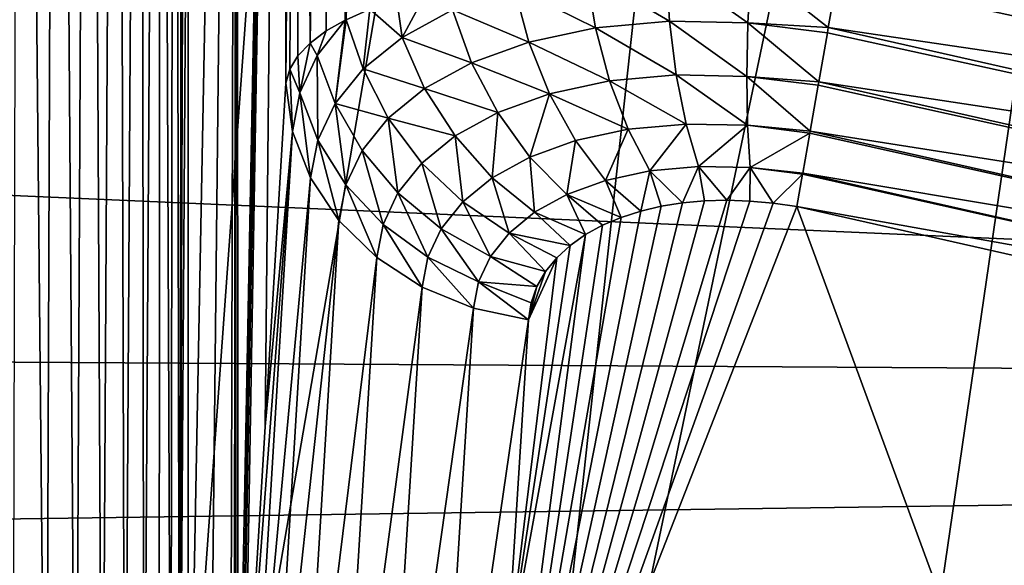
# Model space of a CAD drawing. Header units: metres. Extents: x -22 to 72, y -222 to 22.
# Tile 171 of 256: x 0.984 to 2.766, y 12.998 to 13.986. Entities that reach past the tile are written whole.
import ezdxf

# ---------------------------------------------------------------- set-up
doc = ezdxf.new("R2010")
doc.units = ezdxf.units.M
doc.layers.add('solid_509499_SW0002', color=7, linetype='CONTINUOUS')

msp = doc.modelspace()

# ---------------------------------------------------------------- linework, layer by layer
at = {"layer": 'solid_509499_SW0002'}
for points in [[(0.612328, 11.68392, 120.188515), (1.946424, 21.626549, 120.013718), (0.974193, 21.692097, 120.013718)], [(0.612328, 11.68392, 120.188515), (1.222978, 11.63586, 120.188515), (1.946424, 21.626549, 120.013718)], [(1.222978, 11.63586, 120.188515), (2.914736, 21.517445, 120.013718), (1.946424, 21.626549, 120.013718)], [(1.222978, 11.63586, 120.188515), (1.830276, 11.555908, 120.188515), (2.914736, 21.517445, 120.013718)], [(1.830276, 11.555908, 120.188515), (3.877178, 21.365009, 120.013718), (2.914736, 21.517445, 120.013718)], [(1.830276, 11.555908, 120.188515), (2.432557, 11.444283, 120.188515), (3.877178, 21.365009, 120.013718)], [(2.432557, 11.444283, 120.188515), (4.831811, 21.169548, 120.013718), (3.877178, 21.365009, 120.013718)], [(2.432557, 11.444283, 120.188515), (3.028171, 11.301288, 120.188515), (4.831811, 21.169548, 120.013718)], [(1.03216, 12.243481, 104.329926), (0.972063, 12.210772, 104.268829), (0.984238, 17.183352, 104.28038)], [(1.03216, 12.243481, 104.329926), (0.984238, 17.183352, 104.28038), (1.050379, 17.173532, 104.350677)], [(1.086336, 12.274796, 104.395325), (1.03216, 12.243481, 104.329926), (1.050379, 17.173532, 104.350677)], [(1.086336, 12.274796, 104.395325), (1.050379, 17.173532, 104.350677), (1.109399, 17.163919, 104.426971)], [(1.133993, 12.303697, 104.46386), (1.086336, 12.274796, 104.395325), (1.109399, 17.163919, 104.426971)], [(1.133993, 12.303697, 104.46386), (1.109399, 17.163919, 104.426971), (1.160723, 17.154789, 104.508461)], [(1.174822, 12.329397, 104.534325), (1.133993, 12.303697, 104.46386), (1.160723, 17.154789, 104.508461)], [(1.174822, 12.329397, 104.534325), (1.160723, 17.154789, 104.508461), (1.203892, 17.146383, 104.594345)], [(1.208904, 12.351495, 104.605835), (1.174822, 12.329397, 104.534325), (1.203892, 17.146383, 104.594345)], [(1.208904, 12.351495, 104.605835), (1.203892, 17.146383, 104.594345), (1.238557, 17.13891, 104.683792)], [(1.236575, 12.369849, 104.67791), (1.208904, 12.351495, 104.605835), (1.238557, 17.13891, 104.683792)], [(1.25816, 12.384383, 104.750191), (1.236575, 12.369849, 104.67791), (1.238557, 17.13891, 104.683792)], [(1.25816, 12.384383, 104.750191), (1.238557, 17.13891, 104.683792), (1.264455, 17.132565, 104.776001)], [(1.273957, 12.395145, 104.822334), (1.25816, 12.384383, 104.750191), (1.264455, 17.132565, 104.776001)], [(1.273957, 12.395145, 104.822334), (1.264455, 17.132565, 104.776001), (1.28139, 17.12747, 104.870079)], [(1.273957, 12.395145, 104.822334), (1.28139, 17.12747, 104.870079), (1.289257, 17.123735, 104.965103)], [(1.273957, 12.395145, 104.822334), (1.289257, 17.123735, 104.965103), (1.289257, 14.764734, 104.965103)], [(1.289257, 12.40575, 104.965103), (1.289257, 14.764734, 104.965103), (1.377988, 17.069614, 107.506042)], [(1.327713, 12.419573, 106.066338), (1.289257, 12.40575, 104.965103), (1.377988, 17.069614, 107.506042)], [(1.366214, 12.433308, 107.168877), (1.327713, 12.419573, 106.066338), (1.377988, 17.069614, 107.506042)], [(1.37279, 12.447686, 107.357201), (1.366214, 12.433308, 107.168877), (1.377988, 17.069614, 107.506042)], [(1.374957, 12.457771, 107.419235), (1.37279, 12.447686, 107.357201), (1.377988, 17.069614, 107.506042)], [(1.379293, 12.486234, 107.543396), (1.374957, 12.457771, 107.419235), (1.377988, 17.069614, 107.506042)], [(1.379293, 12.486234, 107.543396), (1.377988, 17.069614, 107.506042), (1.466298, 17.015234, 110.034897)], [(1.383513, 12.525128, 107.664261), (1.379293, 12.486234, 107.543396), (1.466298, 17.015234, 110.034897)], [(1.385569, 12.548333, 107.723122), (1.383513, 12.525128, 107.664261), (1.466298, 17.015234, 110.034897)], [(1.391491, 12.632495, 107.892693), (1.385569, 12.548333, 107.723122), (1.466298, 17.015234, 110.034897)], [(1.428754, 13.249755, 108.959785), (1.391491, 12.632495, 107.892693), (1.466298, 17.015234, 110.034897)], [(1.466298, 13.871448, 110.034897), (1.428754, 13.249755, 108.959785), (1.466298, 17.015234, 110.034897)], [(1.49128, 17.012117, 110.224785), (1.466298, 13.871448, 110.034897), (1.466298, 17.015234, 110.034897)], [(1.473259, 13.896587, 110.12281), (1.466298, 13.871448, 110.034897), (1.49128, 17.012117, 110.224785)], [(1.487885, 13.920838, 110.209526), (1.473259, 13.896587, 110.12281), (1.49128, 17.012117, 110.224785)], [(1.509979, 13.943983, 110.294312), (1.487885, 13.920838, 110.209526), (1.49128, 17.012117, 110.224785)], [(1.509979, 13.943983, 110.294312), (1.49128, 17.012117, 110.224785), (1.552055, 17.00696, 110.40654)], [(1.539274, 13.965858, 110.376503), (1.509979, 13.943983, 110.294312), (1.552055, 17.00696, 110.40654)], [(1.573417, 13.985273, 110.4515), (1.539274, 13.965858, 110.376503), (1.552055, 17.00696, 110.40654)], [(1.573417, 13.985273, 110.4515), (1.552055, 17.00696, 110.40654), (1.646415, 16.999853, 110.573402)], [(1.575443, 13.986288, 110.455482), (1.573417, 13.985273, 110.4515), (1.646415, 16.999853, 110.573402)], [(1.618104, 14.005122, 110.530663), (1.575443, 13.986288, 110.455482), (1.646415, 16.999853, 110.573402)], [(1.273957, 12.395145, 104.822334), (1.289257, 14.764734, 104.965103), (1.289257, 12.40575, 104.965103)], [(-15.880045, 13.468556, 0.034086), (15.154917, 13.27972, 0.034086), (13.882391, 14.604852, 0.034086)], [(-15.880045, 13.468556, 0.034086), (13.882391, 14.604852, 0.034086), (-15.515899, 14.056066, 0.034086)], [(-18.430916, 12.905476), (-17.235994, 14.462728), (18.430916, 12.905476)], [(-17.235994, 14.462728), (17.235994, 14.462728), (18.430916, 12.905476)], [(9.936937, 13.941023, 111), (2.465689, 14.074325, 111), (9.263073, 14.397581, 111)], [(2.00975, 14.072223, 110.889938), (2.154648, 14.085135, 110.950394), (2.160474, 13.983557, 110.941093)], [(2.154648, 14.085135, 110.950394), (2.302456, 13.980578, 110.975548), (2.160474, 13.983557, 110.941093)], [(2.154648, 14.085135, 110.950394), (2.308284, 14.081876, 110.987526), (2.302456, 13.980578, 110.975548)], [(2.308284, 14.081876, 110.987526), (2.447737, 13.971931, 110.989075), (2.302456, 13.980578, 110.975548)], [(2.308284, 14.081876, 110.987526), (2.463623, 14.062546, 110.999855), (2.447737, 13.971931, 110.989075)], [(1.879516, 14.044499, 110.80957), (2.00975, 14.072223, 110.889938), (2.026511, 13.971559, 110.884987)], [(2.00975, 14.072223, 110.889938), (2.160474, 13.983557, 110.941093), (2.026511, 13.971559, 110.884987)], [(2.447737, 13.971931, 110.989075), (2.463623, 14.062546, 110.999855), (3.81547, 13.769835, 111)], [(2.463623, 14.062546, 110.999855), (2.465689, 14.074325, 111), (3.81547, 13.769835, 111)], [(3.81547, 13.769835, 111), (2.465689, 14.074325, 111), (9.936937, 13.941023, 111)], [(1.767843, 14.00431, 110.713707), (1.879516, 14.044499, 110.80957), (1.905926, 13.945805, 110.810287)], [(1.879516, 14.044499, 110.80957), (2.026511, 13.971559, 110.884987), (1.905926, 13.945805, 110.810287)], [(1.676546, 13.954316, 110.60675), (1.666834, 14.022224, 110.601524), (1.721171, 14.037479, 110.667603)], [(1.676546, 13.954316, 110.60675), (1.721171, 14.037479, 110.667603), (1.767843, 14.00431, 110.713707)], [(1.676546, 13.954316, 110.60675), (1.618104, 14.005122, 110.530663), (1.666834, 14.022224, 110.601524)], [(1.605896, 13.896997, 110.492493), (1.575443, 13.986288, 110.455482), (1.618104, 14.005122, 110.530663)], [(1.605896, 13.896997, 110.492493), (1.618104, 14.005122, 110.530663), (1.676546, 13.954316, 110.60675)], [(1.676546, 13.954316, 110.60675), (1.767843, 14.00431, 110.713707), (1.80229, 13.908398, 110.720985)], [(1.767843, 14.00431, 110.713707), (1.905926, 13.945805, 110.810287), (1.80229, 13.908398, 110.720985)], [(1.522871, 13.921235, 110.330482), (1.539274, 13.965858, 110.376503), (1.573417, 13.985273, 110.4515)], [(1.522871, 13.921235, 110.330482), (1.573417, 13.985273, 110.4515), (1.55532, 13.834417, 110.373947)], [(1.55532, 13.834417, 110.373947), (1.573417, 13.985273, 110.4515), (1.575443, 13.986288, 110.455482)], [(1.55532, 13.834417, 110.373947), (1.575443, 13.986288, 110.455482), (1.605896, 13.896997, 110.492493)], [(1.905926, 13.945805, 110.810287), (2.026511, 13.971559, 110.884987), (2.052076, 13.87543, 110.861656)], [(2.026511, 13.971559, 110.884987), (2.160474, 13.983557, 110.941093), (2.172554, 13.886263, 110.912346)], [(2.026511, 13.971559, 110.884987), (2.172554, 13.886263, 110.912346), (2.052076, 13.87543, 110.861656)], [(2.160474, 13.983557, 110.941093), (2.300167, 13.88361, 110.943443), (2.172554, 13.886263, 110.912346)], [(2.160474, 13.983557, 110.941093), (2.302456, 13.980578, 110.975548), (2.300167, 13.88361, 110.943443)], [(2.302456, 13.980578, 110.975548), (2.430559, 13.873917, 110.956734), (2.300167, 13.88361, 110.943443)], [(2.302456, 13.980578, 110.975548), (2.447737, 13.971931, 110.989075), (2.446121, 13.962712, 110.986992)], [(2.302456, 13.980578, 110.975548), (2.446121, 13.962712, 110.986992), (2.430559, 13.873917, 110.956734)], [(2.446121, 13.962712, 110.986992), (2.447737, 13.971931, 110.989075), (3.797586, 13.666917, 110.989075)], [(3.797586, 13.666917, 110.989075), (2.447737, 13.971931, 110.989075), (3.81547, 13.769835, 111)], [(1.522871, 13.921235, 110.330482), (1.509979, 13.943983, 110.294312), (1.539274, 13.965858, 110.376503)], [(1.605896, 13.896997, 110.492493), (1.676546, 13.954316, 110.60675), (1.717328, 13.861742, 110.621078)], [(1.676546, 13.954316, 110.60675), (1.80229, 13.908398, 110.720985), (1.717328, 13.861742, 110.621078)], [(2.446121, 13.962712, 110.986992), (3.797586, 13.666917, 110.989075), (2.430559, 13.873917, 110.956734)], [(1.491502, 13.853722, 110.207764), (1.487885, 13.920838, 110.209526), (1.509979, 13.943983, 110.294312)], [(1.491502, 13.853722, 110.207764), (1.509979, 13.943983, 110.294312), (1.522871, 13.921235, 110.330482)], [(1.80229, 13.908398, 110.720985), (1.905926, 13.945805, 110.810287), (1.943386, 13.852152, 110.794029)], [(1.905926, 13.945805, 110.810287), (2.052076, 13.87543, 110.861656), (1.943386, 13.852152, 110.794029)], [(1.491502, 13.853722, 110.207764), (1.473259, 13.896587, 110.12281), (1.487885, 13.920838, 110.209526)], [(1.491502, 13.853722, 110.207764), (1.522871, 13.921235, 110.330482), (1.523926, 13.768193, 110.253395)], [(1.522871, 13.921235, 110.330482), (1.55532, 13.834417, 110.373947), (1.523926, 13.768193, 110.253395)], [(1.717328, 13.861742, 110.621078), (1.80229, 13.908398, 110.720985), (1.849652, 13.818231, 110.712898)], [(1.80229, 13.908398, 110.720985), (1.943386, 13.852152, 110.794029), (1.849652, 13.818231, 110.712898)], [(1.47837, 13.783967, 110.08506), (1.466298, 13.871448, 110.034897), (1.473259, 13.896587, 110.12281)], [(1.491502, 13.853722, 110.207764), (1.47837, 13.783967, 110.08506), (1.473259, 13.896587, 110.12281)], [(1.55532, 13.834417, 110.373947), (1.605896, 13.896997, 110.492493), (1.651393, 13.808095, 110.514053)], [(1.605896, 13.896997, 110.492493), (1.717328, 13.861742, 110.621078), (1.651393, 13.808095, 110.514053)], [(2.052076, 13.87543, 110.861656), (2.172554, 13.886263, 110.912346), (2.190384, 13.797317, 110.865341)], [(2.172554, 13.886263, 110.912346), (2.301511, 13.795016, 110.89257), (2.190384, 13.797317, 110.865341)], [(2.172554, 13.886263, 110.912346), (2.300167, 13.88361, 110.943443), (2.301511, 13.795016, 110.89257)], [(2.300167, 13.88361, 110.943443), (2.429441, 13.867537, 110.953789), (2.414925, 13.784678, 110.904388)], [(2.300167, 13.88361, 110.943443), (2.414925, 13.784678, 110.904388), (2.301511, 13.795016, 110.89257)], [(2.300167, 13.88361, 110.943443), (2.430559, 13.873917, 110.956734), (2.429441, 13.867537, 110.953789)], [(1.47837, 13.783967, 110.08506), (1.428754, 13.249755, 108.959785), (1.466298, 13.871448, 110.034897)], [(1.943386, 13.852152, 110.794029), (2.052076, 13.87543, 110.861656), (2.085376, 13.787849, 110.820923)], [(2.052076, 13.87543, 110.861656), (2.190384, 13.797317, 110.865341), (2.085376, 13.787849, 110.820923)], [(3.770939, 13.571042, 110.956734), (2.414925, 13.784678, 110.904388), (2.429441, 13.867537, 110.953789)], [(2.430559, 13.873917, 110.956734), (3.770939, 13.571042, 110.956734), (2.429441, 13.867537, 110.953789)], [(2.430559, 13.873917, 110.956734), (3.797586, 13.666917, 110.989075), (3.770939, 13.571042, 110.956734)], [(1.491502, 13.853722, 110.207764), (1.510813, 13.699609, 110.132698), (1.47837, 13.783967, 110.08506)], [(1.491502, 13.853722, 110.207764), (1.523926, 13.768193, 110.253395), (1.510813, 13.699609, 110.132698)], [(1.651393, 13.808095, 110.514053), (1.717328, 13.861742, 110.621078), (1.772494, 13.775748, 110.62178)], [(1.717328, 13.861742, 110.621078), (1.849652, 13.818231, 110.712898), (1.772494, 13.775748, 110.62178)], [(1.849652, 13.818231, 110.712898), (1.943386, 13.852152, 110.794029), (1.907952, 13.737574, 110.689789)], [(1.943386, 13.852152, 110.794029), (1.990331, 13.76745, 110.761467), (1.907952, 13.737574, 110.689789)], [(1.943386, 13.852152, 110.794029), (2.085376, 13.787849, 110.820923), (1.990331, 13.76745, 110.761467)], [(1.523926, 13.768193, 110.253395), (1.55532, 13.834417, 110.373947), (1.574606, 13.687065, 110.289291)], [(1.55532, 13.834417, 110.373947), (1.651393, 13.808095, 110.514053), (1.604063, 13.749364, 110.402733)], [(1.55532, 13.834417, 110.373947), (1.604063, 13.749364, 110.402733), (1.574606, 13.687065, 110.289291)], [(1.772494, 13.775748, 110.62178), (1.849652, 13.818231, 110.712898), (1.83974, 13.699927, 110.608826)], [(1.849652, 13.818231, 110.712898), (1.907952, 13.737574, 110.689789), (1.83974, 13.699927, 110.608826)], [(1.604063, 13.749364, 110.402733), (1.651393, 13.808095, 110.514053), (1.669028, 13.672763, 110.421455)], [(1.651393, 13.808095, 110.514053), (1.772494, 13.775748, 110.62178), (1.712363, 13.726689, 110.523773)], [(1.651393, 13.808095, 110.514053), (1.712363, 13.726689, 110.523773), (1.669028, 13.672763, 110.421455)], [(2.085376, 13.787849, 110.820923), (2.190384, 13.797317, 110.865341), (2.125021, 13.712475, 110.764481)], [(2.190384, 13.797317, 110.865341), (2.213219, 13.720432, 110.802048), (2.125021, 13.712475, 110.764481)], [(2.190384, 13.797317, 110.865341), (2.301511, 13.795016, 110.89257), (2.213219, 13.720432, 110.802048)], [(2.301511, 13.795016, 110.89257), (2.306433, 13.718499, 110.82505), (2.213219, 13.720432, 110.802048)], [(2.301511, 13.795016, 110.89257), (2.414925, 13.784678, 110.904388), (2.41428, 13.780996, 110.901642)], [(2.301511, 13.795016, 110.89257), (2.41428, 13.780996, 110.901642), (2.306433, 13.718499, 110.82505)], [(1.47837, 13.783967, 110.08506), (1.391491, 12.632495, 107.892693), (1.428754, 13.249755, 108.959785)], [(1.40357, 12.545005, 107.942894), (1.391491, 12.632495, 107.892693), (1.47837, 13.783967, 110.08506)], [(1.40357, 12.545005, 107.942894), (1.47837, 13.783967, 110.08506), (1.510813, 13.699609, 110.132698)], [(1.712363, 13.726689, 110.523773), (1.772494, 13.775748, 110.62178), (1.78626, 13.65618, 110.521248)], [(1.772494, 13.775748, 110.62178), (1.83974, 13.699927, 110.608826), (1.78626, 13.65618, 110.521248)], [(1.990331, 13.76745, 110.761467), (2.085376, 13.787849, 110.820923), (2.044801, 13.695237, 110.713959)], [(2.085376, 13.787849, 110.820923), (2.125021, 13.712475, 110.764481), (2.044801, 13.695237, 110.713959)], [(2.306433, 13.718499, 110.82505), (2.41428, 13.780996, 110.901642), (2.40152, 13.708121, 110.834335)], [(3.746684, 13.483751, 110.904388), (2.40152, 13.708121, 110.834335), (2.41428, 13.780996, 110.901642)], [(2.414925, 13.784678, 110.904388), (3.746684, 13.483751, 110.904388), (2.41428, 13.780996, 110.901642)], [(3.770939, 13.571042, 110.956734), (3.746684, 13.483751, 110.904388), (2.414925, 13.784678, 110.904388)], [(1.523926, 13.768193, 110.253395), (1.562262, 13.622424, 110.175529), (1.510813, 13.699609, 110.132698)], [(1.523926, 13.768193, 110.253395), (1.574606, 13.687065, 110.289291), (1.562262, 13.622424, 110.175529)], [(1.907952, 13.737574, 110.689789), (1.990331, 13.76745, 110.761467), (1.974756, 13.669793, 110.652618)], [(1.990331, 13.76745, 110.761467), (2.044801, 13.695237, 110.713959), (1.974756, 13.669793, 110.652618)], [(1.574606, 13.687065, 110.289291), (1.604063, 13.749364, 110.402733), (1.641959, 13.615362, 110.316872)], [(1.604063, 13.749364, 110.402733), (1.669028, 13.672763, 110.421455), (1.641959, 13.615362, 110.316872)], [(1.669028, 13.672763, 110.421455), (1.712363, 13.726689, 110.523773), (1.747502, 13.607815, 110.429337)], [(1.712363, 13.726689, 110.523773), (1.78626, 13.65618, 110.521248), (1.747502, 13.607815, 110.429337)], [(1.83974, 13.699927, 110.608826), (1.907952, 13.737574, 110.689789), (1.916258, 13.637444, 110.582756)], [(1.907952, 13.737574, 110.689789), (1.974756, 13.669793, 110.652618), (1.916258, 13.637444, 110.582756)], [(2.108323, 13.639663, 110.656441), (2.044801, 13.695237, 110.713959), (2.125021, 13.712475, 110.764481)], [(2.14548, 13.648391, 110.68129), (2.108323, 13.639663, 110.656441), (2.125021, 13.712475, 110.764481)], [(2.184039, 13.654525, 110.70224), (2.125021, 13.712475, 110.764481), (2.213219, 13.720432, 110.802048)], [(2.184039, 13.654525, 110.70224), (2.14548, 13.648391, 110.68129), (2.125021, 13.712475, 110.764481)], [(2.223775, 13.658126, 110.719368), (2.184039, 13.654525, 110.70224), (2.213219, 13.720432, 110.802048)], [(2.264496, 13.65924, 110.732704), (2.213219, 13.720432, 110.802048), (2.306433, 13.718499, 110.82505)], [(2.264496, 13.65924, 110.732704), (2.223775, 13.658126, 110.719368), (2.213219, 13.720432, 110.802048)], [(2.306071, 13.657888, 110.742279), (2.264496, 13.65924, 110.732704), (2.306433, 13.718499, 110.82505)], [(2.348352, 13.654072, 110.748062), (2.306071, 13.657888, 110.742279), (2.306433, 13.718499, 110.82505)], [(2.306433, 13.718499, 110.82505), (2.40152, 13.708121, 110.834335), (2.401272, 13.706702, 110.832726)], [(2.348352, 13.654072, 110.748062), (2.306433, 13.718499, 110.82505), (2.401272, 13.706702, 110.832726)], [(2.348352, 13.654072, 110.748062), (2.401272, 13.706702, 110.832726), (2.390967, 13.647808, 110.75)], [(2.401272, 13.706702, 110.832726), (3.725882, 13.408867, 110.834335), (2.390967, 13.647808, 110.75)], [(2.401272, 13.706702, 110.832726), (2.40152, 13.708121, 110.834335), (3.725882, 13.408867, 110.834335)], [(3.746684, 13.483751, 110.904388), (3.725882, 13.408867, 110.834335), (2.40152, 13.708121, 110.834335)], [(1.435778, 12.461126, 107.990295), (1.40357, 12.545005, 107.942894), (1.510813, 13.699609, 110.132698)], [(1.435778, 12.461126, 107.990295), (1.510813, 13.699609, 110.132698), (1.562262, 13.622424, 110.175529)], [(1.574606, 13.687065, 110.289291), (1.630568, 13.555638, 110.211754), (1.562262, 13.622424, 110.175529)], [(1.574606, 13.687065, 110.289291), (1.641959, 13.615362, 110.316872), (1.630568, 13.555638, 110.211754)], [(1.78626, 13.65618, 110.521248), (1.83974, 13.699927, 110.608826), (1.869999, 13.599513, 110.506577)], [(1.83974, 13.699927, 110.608826), (1.916258, 13.637444, 110.582756), (1.869999, 13.599513, 110.506577)], [(2.072861, 13.628271, 110.627625), (1.974756, 13.669793, 110.652618), (2.044801, 13.695237, 110.713959)], [(2.108323, 13.639663, 110.656441), (2.072861, 13.628271, 110.627625), (2.044801, 13.695237, 110.713959)], [(1.641959, 13.615362, 110.316872), (1.669028, 13.672763, 110.421455), (1.723172, 13.556077, 110.334991)], [(1.669028, 13.672763, 110.421455), (1.747502, 13.607815, 110.429337), (1.723172, 13.556077, 110.334991)], [(2.008552, 13.597268, 110.558006), (1.916258, 13.637444, 110.582756), (1.974756, 13.669793, 110.652618)], [(2.039459, 13.614154, 110.59481), (2.008552, 13.597268, 110.558006), (1.974756, 13.669793, 110.652618)], [(2.072861, 13.628271, 110.627625), (2.039459, 13.614154, 110.59481), (1.974756, 13.669793, 110.652618)], [(1.747502, 13.607815, 110.429337), (1.78626, 13.65618, 110.521248), (1.83621, 13.55723, 110.426041)], [(1.78626, 13.65618, 110.521248), (1.869999, 13.599513, 110.506577), (1.83621, 13.55723, 110.426041)], [(2.264496, 13.65924, 110.732704), (1.827075, 12.204254, 108.125244), (2.223775, 13.658126, 110.719368)], [(2.306071, 13.657888, 110.742279), (1.827075, 12.204254, 108.125244), (2.264496, 13.65924, 110.732704)], [(2.223775, 13.658126, 110.719368), (1.827075, 12.204254, 108.125244), (2.184039, 13.654525, 110.70224)], [(2.348352, 13.654072, 110.748062), (1.827075, 12.204254, 108.125244), (2.306071, 13.657888, 110.742279)], [(2.184039, 13.654525, 110.70224), (1.827075, 12.204254, 108.125244), (2.14548, 13.648391, 110.68129)], [(2.348352, 13.654072, 110.748062), (2.390967, 13.647808, 110.75), (1.827075, 12.204254, 108.125244)], [(2.14548, 13.648391, 110.68129), (1.827075, 12.204254, 108.125244), (2.108323, 13.639663, 110.656441)], [(3.008151, 11.968001, 108.125244), (1.827075, 12.204254, 108.125244), (2.390967, 13.647808, 110.75)], [(2.108323, 13.639663, 110.656441), (1.827075, 12.204254, 108.125244), (2.072861, 13.628271, 110.627625)], [(1.980639, 13.577609, 110.517296), (1.869999, 13.599513, 110.506577), (1.916258, 13.637444, 110.582756)], [(2.008552, 13.597268, 110.558006), (1.980639, 13.577609, 110.517296), (1.916258, 13.637444, 110.582756)], [(3.725882, 13.408867, 110.834335), (3.709501, 13.349869, 110.75), (2.390967, 13.647808, 110.75)], [(3.008151, 11.968001, 108.125244), (2.390967, 13.647808, 110.75), (3.709501, 13.349869, 110.75)], [(1.486785, 12.384322, 108.032951), (1.435778, 12.461126, 107.990295), (1.562262, 13.622424, 110.175529)], [(1.486785, 12.384322, 108.032951), (1.562262, 13.622424, 110.175529), (1.630568, 13.555638, 110.211754)], [(1.641959, 13.615362, 110.316872), (1.71288, 13.502039, 110.239868), (1.630568, 13.555638, 110.211754)], [(1.641959, 13.615362, 110.316872), (1.723172, 13.556077, 110.334991), (1.71288, 13.502039, 110.239868)], [(2.072861, 13.628271, 110.627625), (1.827075, 12.204254, 108.125244), (2.039459, 13.614154, 110.59481)], [(2.039459, 13.614154, 110.59481), (1.827075, 12.204254, 108.125244), (2.008552, 13.597268, 110.558006)], [(1.723172, 13.556077, 110.334991), (1.747502, 13.607815, 110.429337), (1.814855, 13.511687, 110.342896)], [(1.747502, 13.607815, 110.429337), (1.83621, 13.55723, 110.426041), (1.814855, 13.511687, 110.342896)], [(2.008552, 13.597268, 110.558006), (1.827075, 12.204254, 108.125244), (1.865507, 12.81212, 109.176537)], [(1.936004, 13.530241, 110.425041), (1.83621, 13.55723, 110.426041), (1.869999, 13.599513, 110.506577)], [(2.008552, 13.597268, 110.558006), (1.865507, 12.81212, 109.176537), (1.980639, 13.577609, 110.517296)], [(1.956264, 13.555224, 110.472862), (1.936004, 13.530241, 110.425041), (1.869999, 13.599513, 110.506577)], [(1.980639, 13.577609, 110.517296), (1.956264, 13.555224, 110.472862), (1.869999, 13.599513, 110.506577)], [(1.980639, 13.577609, 110.517296), (1.865507, 12.81212, 109.176537), (1.956264, 13.555224, 110.472862)], [(1.554486, 12.317762, 108.069092), (1.486785, 12.384322, 108.032951), (1.630568, 13.555638, 110.211754)], [(1.554486, 12.317762, 108.069092), (1.630568, 13.555638, 110.211754), (1.71288, 13.502039, 110.239868)], [(1.723172, 13.556077, 110.334991), (1.80576, 13.463864, 110.258698), (1.71288, 13.502039, 110.239868)], [(1.723172, 13.556077, 110.334991), (1.814855, 13.511687, 110.342896), (1.80576, 13.463864, 110.258698)], [(1.920437, 13.502908, 110.374367), (1.814855, 13.511687, 110.342896), (1.83621, 13.55723, 110.426041)], [(1.936004, 13.530241, 110.425041), (1.920437, 13.502908, 110.374367), (1.83621, 13.55723, 110.426041)], [(1.956264, 13.555224, 110.472862), (1.865507, 12.81212, 109.176537), (1.90523, 13.442719, 110.267448)], [(1.956264, 13.555224, 110.472862), (1.90523, 13.442719, 110.267448), (1.936004, 13.530241, 110.425041)], [(1.936004, 13.530241, 110.425041), (1.90523, 13.442719, 110.267448), (1.920437, 13.502908, 110.374367)], [(1.814855, 13.511687, 110.342896), (1.90523, 13.442719, 110.267448), (1.80576, 13.463864, 110.258698)], [(1.910062, 13.473586, 110.321556), (1.90523, 13.442719, 110.267448), (1.814855, 13.511687, 110.342896)], [(1.920437, 13.502908, 110.374367), (1.910062, 13.473586, 110.321556), (1.814855, 13.511687, 110.342896)], [(1.636086, 12.264195, 108.097237), (1.554486, 12.317762, 108.069092), (1.71288, 13.502039, 110.239868)], [(1.636086, 12.264195, 108.097237), (1.71288, 13.502039, 110.239868), (1.80576, 13.463864, 110.258698)], [(1.920437, 13.502908, 110.374367), (1.90523, 13.442719, 110.267448), (1.910062, 13.473586, 110.321556)], [(-16.174217, 12.84304, 0.034086), (15.154917, 13.27972, 0.034086), (-15.880045, 13.468556, 0.034086)], [(1.728217, 12.225831, 108.116219), (1.636086, 12.264195, 108.097237), (1.80576, 13.463864, 110.258698)], [(1.728217, 12.225831, 108.116219), (1.80576, 13.463864, 110.258698), (1.90523, 13.442719, 110.267448)], [(1.865507, 12.81212, 109.176537), (1.728217, 12.225831, 108.116219), (1.90523, 13.442719, 110.267448)], [(-16.394487, 12.187861, 0.034086), (16.301477, 11.844168, 0.034086), (15.154917, 13.27972, 0.034086)], [(-16.394487, 12.187861, 0.034086), (15.154917, 13.27972, 0.034086), (-16.174217, 12.84304, 0.034086)]]:
    msp.add_3dface(points, dxfattribs=at)

doc.saveas('drawing.dxf')
